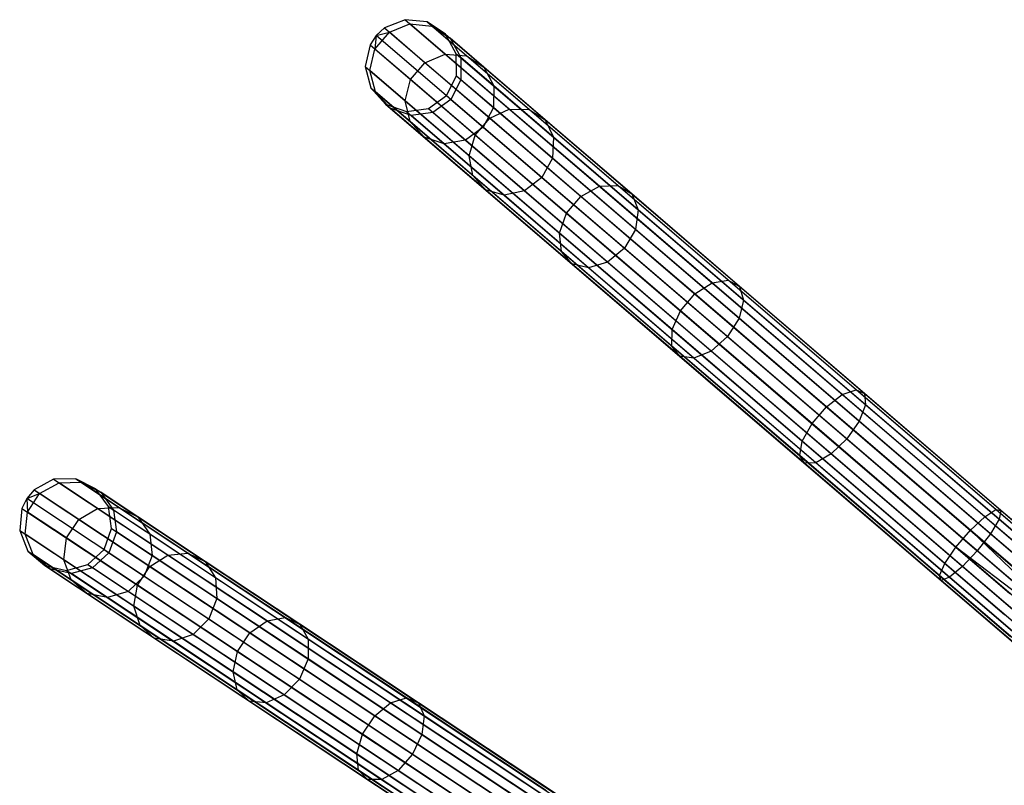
# Model space of a CAD drawing. Extents: x -102 to 101, y -101 to 102.
# Tile 89 of 256: x -86 to -64, y 50 to 66. Entities that reach past the tile are written whole.
import ezdxf

# ---------------------------------------------------------------- set-up
doc = ezdxf.new("R2010")
doc.units = 0
doc.header["$LTSCALE"] = 25.4
doc.layers.get('0').update_dxf_attribs({"linetype": 'CONTINUOUS'})

# ---------------------------------------------------------------- blocks, each defined once
blk = doc.blocks.new('NL2500012268_STL')
at = {"color": 0}
for p, q in [((26.105, 66.423, 306.053), (25.661, 66.246, 306.037)), ((26.105, 66.423, 306.053), (25.661, 66.246, 306.037)), ((25.767, 66.154, 310.328), (26.211, 66.333, 310.298)), ((25.767, 66.154, 310.328), (26.211, 66.333, 310.298)), ((26.105, 66.423, 306.053), (26.211, 66.333, 310.298)), ((26.58, 66.374, 306.08), (26.105, 66.423, 306.053)), ((26.105, 66.423, 306.053), (26.211, 66.333, 310.298)), ((26.105, 66.423, 306.053), (39.912, 54.594, 46.053)), ((26.58, 66.374, 306.08), (26.105, 66.423, 306.053)), ((26.105, 66.423, 306.053), (39.912, 54.594, 46.053)), ((26.211, 66.333, 310.298), (26.684, 66.285, 310.245)), ((26.97, 65.682, 314.426), (26.211, 66.333, 310.298)), ((26.97, 65.682, 314.426), (26.211, 66.333, 310.298)), ((26.211, 66.333, 310.298), (26.684, 66.285, 310.245)), ((26.978, 66.109, 306.113), (26.58, 66.374, 306.08)), ((26.58, 66.374, 306.08), (26.684, 66.285, 310.245)), ((26.58, 66.374, 306.08), (26.684, 66.285, 310.245)), ((26.58, 66.374, 306.08), (40.387, 54.545, 46.08)), ((26.978, 66.109, 306.113), (26.58, 66.374, 306.08)), ((26.58, 66.374, 306.08), (40.387, 54.545, 46.08)), ((25.483, 66.083, 306.035), (25.349, 65.882, 306.037)), ((25.483, 66.083, 306.035), (25.349, 65.882, 306.037)), ((25.456, 65.791, 310.328), (25.767, 66.154, 310.328)), ((25.456, 65.791, 310.328), (25.767, 66.154, 310.328)), ((25.483, 66.083, 306.035), (25.456, 65.791, 310.328)), ((25.483, 66.083, 306.035), (25.456, 65.791, 310.328)), ((25.661, 66.246, 306.037), (25.483, 66.083, 306.035)), ((25.661, 66.246, 306.037), (25.483, 66.083, 306.035)), ((25.483, 66.083, 306.035), (25.767, 66.154, 310.328)), ((25.483, 66.083, 306.035), (25.767, 66.154, 310.328)), ((39.29, 54.254, 46.035), (25.483, 66.083, 306.035)), ((39.29, 54.254, 46.035), (25.483, 66.083, 306.035)), ((25.661, 66.246, 306.037), (25.767, 66.154, 310.328)), ((25.661, 66.246, 306.037), (25.767, 66.154, 310.328)), ((25.661, 66.246, 306.037), (39.467, 54.417, 46.037)), ((25.661, 66.246, 306.037), (39.467, 54.417, 46.037)), ((26.535, 65.496, 314.5), (25.767, 66.154, 310.328)), ((26.535, 65.496, 314.5), (25.767, 66.154, 310.328)), ((26.684, 66.285, 310.245), (27.079, 66.023, 310.181)), ((27.429, 65.647, 314.295), (26.684, 66.285, 310.245)), ((27.429, 65.647, 314.295), (26.684, 66.285, 310.245)), ((26.684, 66.285, 310.245), (27.079, 66.023, 310.181)), ((27.206, 65.69, 306.145), (26.978, 66.109, 306.113)), ((26.978, 66.109, 306.113), (27.079, 66.023, 310.181)), ((26.978, 66.109, 306.113), (27.079, 66.023, 310.181)), ((26.978, 66.109, 306.113), (40.785, 54.281, 46.113)), ((27.206, 65.69, 306.145), (26.978, 66.109, 306.113)), ((26.978, 66.109, 306.113), (40.785, 54.281, 46.113)), ((25.349, 65.882, 306.037), (25.242, 65.416, 306.053)), ((25.349, 65.882, 306.037), (25.242, 65.416, 306.053)), ((25.349, 65.882, 306.037), (25.456, 65.791, 310.328)), ((25.349, 65.882, 306.037), (25.456, 65.791, 310.328)), ((25.349, 65.882, 306.037), (39.156, 54.053, 46.037)), ((25.349, 65.882, 306.037), (39.156, 54.053, 46.037)), ((27.079, 66.023, 310.181), (27.305, 65.605, 310.12)), ((27.807, 65.399, 314.136), (27.079, 66.023, 310.181)), ((27.807, 65.399, 314.136), (27.079, 66.023, 310.181)), ((27.079, 66.023, 310.181), (27.305, 65.605, 310.12)), ((25.348, 65.326, 310.298), (25.456, 65.791, 310.328)), ((25.348, 65.326, 310.298), (25.456, 65.791, 310.328)), ((26.224, 65.133, 314.5), (25.456, 65.791, 310.328)), ((26.224, 65.133, 314.5), (25.456, 65.791, 310.328)), ((26.535, 65.496, 314.5), (26.97, 65.682, 314.426)), ((26.535, 65.496, 314.5), (26.97, 65.682, 314.426)), ((26.97, 65.682, 314.426), (27.429, 65.647, 314.295)), ((28.353, 64.497, 318.264), (26.97, 65.682, 314.426)), ((28.353, 64.497, 318.264), (26.97, 65.682, 314.426)), ((26.97, 65.682, 314.426), (27.429, 65.647, 314.295)), ((27.214, 65.212, 306.167), (27.206, 65.69, 306.145)), ((27.206, 65.69, 306.145), (27.305, 65.605, 310.12)), ((27.206, 65.69, 306.145), (27.305, 65.605, 310.12)), ((27.206, 65.69, 306.145), (41.013, 53.861, 46.145)), ((27.214, 65.212, 306.167), (27.206, 65.69, 306.145)), ((27.206, 65.69, 306.145), (41.013, 53.861, 46.145)), ((26.224, 65.133, 314.5), (26.535, 65.496, 314.5)), ((26.224, 65.133, 314.5), (26.535, 65.496, 314.5)), ((27.933, 64.299, 318.379), (26.535, 65.496, 314.5)), ((27.933, 64.299, 318.379), (26.535, 65.496, 314.5)), ((27.305, 65.605, 310.12), (27.311, 65.129, 310.078)), ((28.017, 64.996, 313.987), (27.305, 65.605, 310.12)), ((28.017, 64.996, 313.987), (27.305, 65.605, 310.12)), ((27.305, 65.605, 310.12), (27.311, 65.129, 310.078)), ((27.429, 65.647, 314.295), (27.807, 65.399, 314.136)), ((28.785, 64.485, 318.059), (27.429, 65.647, 314.295)), ((28.785, 64.485, 318.059), (27.429, 65.647, 314.295)), ((27.429, 65.647, 314.295), (27.807, 65.399, 314.136)), ((25.242, 65.416, 306.053), (25.348, 65.326, 310.298)), ((25.242, 65.416, 306.053), (25.348, 65.326, 310.298)), ((25.242, 65.416, 306.053), (25.364, 64.954, 306.08)), ((25.242, 65.416, 306.053), (25.364, 64.954, 306.08)), ((25.242, 65.416, 306.053), (39.049, 53.587, 46.053)), ((25.242, 65.416, 306.053), (39.049, 53.587, 46.053)), ((25.467, 64.865, 310.245), (25.348, 65.326, 310.298)), ((26.108, 64.675, 314.426), (25.348, 65.326, 310.298)), ((25.467, 64.865, 310.245), (25.348, 65.326, 310.298)), ((26.108, 64.675, 314.426), (25.348, 65.326, 310.298)), ((27.807, 65.399, 314.136), (28.017, 64.996, 313.987)), ((29.131, 64.264, 317.813), (27.807, 65.399, 314.136)), ((29.131, 64.264, 317.813), (27.807, 65.399, 314.136)), ((27.807, 65.399, 314.136), (28.017, 64.996, 313.987)), ((26.108, 64.675, 314.426), (26.224, 65.133, 314.5)), ((26.108, 64.675, 314.426), (26.224, 65.133, 314.5)), ((27.621, 63.936, 318.379), (26.224, 65.133, 314.5)), ((27.621, 63.936, 318.379), (26.224, 65.133, 314.5)), ((26.998, 64.785, 306.175), (27.214, 65.212, 306.167)), ((26.998, 64.785, 306.175), (27.214, 65.212, 306.167)), ((27.311, 65.129, 310.078), (27.095, 64.702, 310.062)), ((27.311, 65.129, 310.078), (27.095, 64.702, 310.062)), ((27.214, 65.212, 306.167), (27.311, 65.129, 310.078)), ((27.214, 65.212, 306.167), (27.311, 65.129, 310.078)), ((27.214, 65.212, 306.167), (41.02, 53.383, 46.167)), ((27.214, 65.212, 306.167), (41.02, 53.383, 46.167)), ((28.011, 64.529, 313.881), (27.311, 65.129, 310.078)), ((28.011, 64.529, 313.881), (27.311, 65.129, 310.078)), ((25.364, 64.954, 306.08), (25.467, 64.865, 310.245)), ((25.364, 64.954, 306.08), (25.467, 64.865, 310.245)), ((25.364, 64.954, 306.08), (25.686, 64.602, 306.113)), ((25.364, 64.954, 306.08), (25.686, 64.602, 306.113)), ((25.364, 64.954, 306.08), (39.17, 53.125, 46.08)), ((25.364, 64.954, 306.08), (39.17, 53.125, 46.08)), ((25.787, 64.515, 310.181), (25.467, 64.865, 310.245)), ((26.213, 64.227, 314.295), (25.467, 64.865, 310.245)), ((25.787, 64.515, 310.181), (25.467, 64.865, 310.245)), ((26.213, 64.227, 314.295), (25.467, 64.865, 310.245)), ((28.017, 64.996, 313.987), (28.011, 64.529, 313.881)), ((28.017, 64.996, 313.987), (28.011, 64.529, 313.881)), ((29.311, 63.887, 317.581), (28.017, 64.996, 313.987)), ((29.311, 63.887, 317.581), (28.017, 64.996, 313.987)), ((25.686, 64.602, 306.113), (25.787, 64.515, 310.181)), ((25.686, 64.602, 306.113), (25.787, 64.515, 310.181)), ((25.686, 64.602, 306.113), (26.135, 64.44, 306.145)), ((25.686, 64.602, 306.113), (26.135, 64.44, 306.145)), ((25.686, 64.602, 306.113), (39.493, 52.773, 46.113)), ((25.686, 64.602, 306.113), (39.493, 52.773, 46.113)), ((26.213, 64.227, 314.295), (26.108, 64.675, 314.426)), ((27.49, 63.49, 318.264), (26.108, 64.675, 314.426)), ((26.213, 64.227, 314.295), (26.108, 64.675, 314.426)), ((27.49, 63.49, 318.264), (26.108, 64.675, 314.426)), ((26.609, 64.506, 306.167), (26.998, 64.785, 306.175)), ((26.609, 64.506, 306.167), (26.998, 64.785, 306.175)), ((27.095, 64.702, 310.062), (26.706, 64.423, 310.078)), ((27.095, 64.702, 310.062), (26.706, 64.423, 310.078)), ((26.998, 64.785, 306.175), (27.095, 64.702, 310.062)), ((26.998, 64.785, 306.175), (27.095, 64.702, 310.062)), ((26.998, 64.785, 306.175), (40.805, 52.956, 46.175)), ((26.998, 64.785, 306.175), (40.805, 52.956, 46.175)), ((27.095, 64.702, 310.062), (27.791, 64.106, 313.842)), ((27.095, 64.702, 310.062), (27.791, 64.106, 313.842)), ((26.234, 64.355, 310.12), (25.787, 64.515, 310.181)), ((26.515, 63.891, 314.136), (25.787, 64.515, 310.181)), ((26.234, 64.355, 310.12), (25.787, 64.515, 310.181)), ((26.515, 63.891, 314.136), (25.787, 64.515, 310.181)), ((26.135, 64.44, 306.145), (26.609, 64.506, 306.167)), ((26.135, 64.44, 306.145), (26.609, 64.506, 306.167)), ((26.135, 64.44, 306.145), (26.234, 64.355, 310.12)), ((26.135, 64.44, 306.145), (26.234, 64.355, 310.12)), ((26.135, 64.44, 306.145), (39.942, 52.611, 46.145)), ((26.135, 64.44, 306.145), (39.942, 52.611, 46.145)), ((26.706, 64.423, 310.078), (26.234, 64.355, 310.12)), ((26.706, 64.423, 310.078), (26.234, 64.355, 310.12)), ((26.609, 64.506, 306.167), (26.706, 64.423, 310.078)), ((26.609, 64.506, 306.167), (26.706, 64.423, 310.078)), ((26.609, 64.506, 306.167), (40.416, 52.677, 46.167)), ((26.609, 64.506, 306.167), (40.416, 52.677, 46.167)), ((27.406, 63.823, 313.881), (26.706, 64.423, 310.078)), ((27.406, 63.823, 313.881), (26.706, 64.423, 310.078)), ((28.011, 64.529, 313.881), (27.791, 64.106, 313.842)), ((28.011, 64.529, 313.881), (27.791, 64.106, 313.842)), ((27.933, 64.299, 318.379), (28.353, 64.497, 318.264)), ((27.933, 64.299, 318.379), (28.353, 64.497, 318.264)), ((29.284, 63.438, 317.416), (28.011, 64.529, 313.881)), ((29.284, 63.438, 317.416), (28.011, 64.529, 313.881)), ((28.353, 64.497, 318.264), (28.785, 64.485, 318.059)), ((30.3, 62.83, 321.65), (28.353, 64.497, 318.264)), ((30.3, 62.83, 321.65), (28.353, 64.497, 318.264)), ((28.353, 64.497, 318.264), (28.785, 64.485, 318.059)), ((28.785, 64.485, 318.059), (29.131, 64.264, 317.813)), ((30.695, 62.849, 321.382), (28.785, 64.485, 318.059)), ((30.695, 62.849, 321.382), (28.785, 64.485, 318.059)), ((28.785, 64.485, 318.059), (29.131, 64.264, 317.813)), ((26.515, 63.891, 314.136), (26.213, 64.227, 314.295)), ((27.569, 63.065, 318.059), (26.213, 64.227, 314.295)), ((26.515, 63.891, 314.136), (26.213, 64.227, 314.295)), ((27.569, 63.065, 318.059), (26.213, 64.227, 314.295)), ((26.946, 63.746, 313.987), (26.234, 64.355, 310.12)), ((26.946, 63.746, 313.987), (26.234, 64.355, 310.12)), ((27.621, 63.936, 318.379), (27.933, 64.299, 318.379)), ((27.621, 63.936, 318.379), (27.933, 64.299, 318.379)), ((29.9, 62.614, 321.802), (27.933, 64.299, 318.379)), ((29.9, 62.614, 321.802), (27.933, 64.299, 318.379)), ((29.131, 64.264, 317.813), (29.311, 63.887, 317.581)), ((30.997, 62.666, 321.058), (29.131, 64.264, 317.813)), ((30.997, 62.666, 321.058), (29.131, 64.264, 317.813)), ((29.131, 64.264, 317.813), (29.311, 63.887, 317.581)), ((27.791, 64.106, 313.842), (27.406, 63.823, 313.881)), ((27.791, 64.106, 313.842), (27.406, 63.823, 313.881)), ((27.791, 64.106, 313.842), (29.056, 63.021, 317.357)), ((27.791, 64.106, 313.842), (29.056, 63.021, 317.357)), ((26.946, 63.746, 313.987), (26.515, 63.891, 314.136)), ((27.84, 62.757, 317.813), (26.515, 63.891, 314.136)), ((26.946, 63.746, 313.987), (26.515, 63.891, 314.136)), ((27.84, 62.757, 317.813), (26.515, 63.891, 314.136)), ((27.406, 63.823, 313.881), (26.946, 63.746, 313.987)), ((27.406, 63.823, 313.881), (26.946, 63.746, 313.987)), ((28.241, 62.637, 317.581), (26.946, 63.746, 313.987)), ((28.241, 62.637, 317.581), (26.946, 63.746, 313.987)), ((28.68, 62.732, 317.416), (27.406, 63.823, 313.881)), ((28.68, 62.732, 317.416), (27.406, 63.823, 313.881)), ((27.49, 63.49, 318.264), (27.621, 63.936, 318.379)), ((27.49, 63.49, 318.264), (27.621, 63.936, 318.379)), ((29.589, 62.25, 321.802), (27.621, 63.936, 318.379)), ((29.589, 62.25, 321.802), (27.621, 63.936, 318.379)), ((29.311, 63.887, 317.581), (29.284, 63.438, 317.416)), ((29.311, 63.887, 317.581), (29.284, 63.438, 317.416)), ((31.135, 62.324, 320.753), (29.311, 63.887, 317.581)), ((31.135, 62.324, 320.753), (29.311, 63.887, 317.581)), ((27.569, 63.065, 318.059), (27.49, 63.49, 318.264)), ((29.437, 61.822, 321.65), (27.49, 63.49, 318.264)), ((27.569, 63.065, 318.059), (27.49, 63.49, 318.264)), ((29.437, 61.822, 321.65), (27.49, 63.49, 318.264)), ((29.284, 63.438, 317.416), (29.056, 63.021, 317.357)), ((29.284, 63.438, 317.416), (29.056, 63.021, 317.357)), ((31.078, 61.901, 320.536), (29.284, 63.438, 317.416)), ((31.078, 61.901, 320.536), (29.284, 63.438, 317.416)), ((27.84, 62.757, 317.813), (27.569, 63.065, 318.059)), ((29.479, 61.428, 321.382), (27.569, 63.065, 318.059)), ((27.84, 62.757, 317.813), (27.569, 63.065, 318.059)), ((29.479, 61.428, 321.382), (27.569, 63.065, 318.059)), ((29.056, 63.021, 317.357), (28.68, 62.732, 317.416)), ((29.056, 63.021, 317.357), (28.68, 62.732, 317.416)), ((29.056, 63.021, 317.357), (30.839, 61.494, 320.458)), ((29.056, 63.021, 317.357), (30.839, 61.494, 320.458)), ((28.241, 62.637, 317.581), (27.84, 62.757, 317.813)), ((29.705, 61.159, 321.058), (27.84, 62.757, 317.813)), ((28.241, 62.637, 317.581), (27.84, 62.757, 317.813)), ((29.705, 61.159, 321.058), (27.84, 62.757, 317.813)), ((28.68, 62.732, 317.416), (28.241, 62.637, 317.581)), ((28.68, 62.732, 317.416), (28.241, 62.637, 317.581)), ((30.473, 61.196, 320.536), (28.68, 62.732, 317.416)), ((30.473, 61.196, 320.536), (28.68, 62.732, 317.416)), ((29.9, 62.614, 321.802), (30.3, 62.83, 321.65)), ((29.9, 62.614, 321.802), (30.3, 62.83, 321.65)), ((30.3, 62.83, 321.65), (30.695, 62.849, 321.382)), ((30.3, 62.83, 321.65), (30.695, 62.849, 321.382)), ((32.729, 60.748, 324.444), (30.3, 62.83, 321.65)), ((32.729, 60.748, 324.444), (30.3, 62.83, 321.65)), ((30.695, 62.849, 321.382), (30.997, 62.666, 321.058)), ((33.079, 60.806, 324.122), (30.695, 62.849, 321.382)), ((33.079, 60.806, 324.122), (30.695, 62.849, 321.382)), ((30.695, 62.849, 321.382), (30.997, 62.666, 321.058)), ((30.064, 61.075, 320.753), (28.241, 62.637, 317.581)), ((30.064, 61.075, 320.753), (28.241, 62.637, 317.581)), ((29.589, 62.25, 321.802), (29.9, 62.614, 321.802)), ((29.589, 62.25, 321.802), (29.9, 62.614, 321.802)), ((32.356, 60.51, 324.626), (29.9, 62.614, 321.802)), ((32.356, 60.51, 324.626), (29.9, 62.614, 321.802)), ((30.997, 62.666, 321.058), (31.135, 62.324, 320.753)), ((33.325, 60.672, 323.734), (30.997, 62.666, 321.058)), ((33.325, 60.672, 323.734), (30.997, 62.666, 321.058)), ((30.997, 62.666, 321.058), (31.135, 62.324, 320.753)), ((31.135, 62.324, 320.753), (31.078, 61.901, 320.536)), ((31.135, 62.324, 320.753), (31.078, 61.901, 320.536)), ((33.41, 60.375, 323.369), (31.135, 62.324, 320.753)), ((33.41, 60.375, 323.369), (31.135, 62.324, 320.753)), ((29.437, 61.822, 321.65), (29.589, 62.25, 321.802)), ((29.437, 61.822, 321.65), (29.589, 62.25, 321.802)), ((32.045, 60.146, 324.626), (29.589, 62.25, 321.802)), ((32.045, 60.146, 324.626), (29.589, 62.25, 321.802)), ((31.078, 61.901, 320.536), (30.839, 61.494, 320.458)), ((31.078, 61.901, 320.536), (30.839, 61.494, 320.458)), ((33.316, 59.984, 323.11), (31.078, 61.901, 320.536)), ((33.316, 59.984, 323.11), (31.078, 61.901, 320.536)), ((29.479, 61.428, 321.382), (29.437, 61.822, 321.65)), ((31.866, 59.741, 324.444), (29.437, 61.822, 321.65)), ((29.479, 61.428, 321.382), (29.437, 61.822, 321.65)), ((31.866, 59.741, 324.444), (29.437, 61.822, 321.65)), ((29.705, 61.159, 321.058), (29.479, 61.428, 321.382)), ((31.862, 59.386, 324.122), (29.479, 61.428, 321.382)), ((29.705, 61.159, 321.058), (29.479, 61.428, 321.382)), ((31.862, 59.386, 324.122), (29.479, 61.428, 321.382)), ((30.839, 61.494, 320.458), (30.473, 61.196, 320.536)), ((30.839, 61.494, 320.458), (30.473, 61.196, 320.536)), ((30.839, 61.494, 320.458), (33.064, 59.588, 323.016)), ((30.839, 61.494, 320.458), (33.064, 59.588, 323.016)), ((30.473, 61.196, 320.536), (30.064, 61.075, 320.753)), ((30.473, 61.196, 320.536), (30.064, 61.075, 320.753)), ((32.712, 59.278, 323.11), (30.473, 61.196, 320.536)), ((32.712, 59.278, 323.11), (30.473, 61.196, 320.536)), ((30.064, 61.075, 320.753), (29.705, 61.159, 321.058)), ((32.033, 59.164, 323.734), (29.705, 61.159, 321.058)), ((30.064, 61.075, 320.753), (29.705, 61.159, 321.058)), ((32.033, 59.164, 323.734), (29.705, 61.159, 321.058)), ((32.339, 59.125, 323.369), (30.064, 61.075, 320.753)), ((32.339, 59.125, 323.369), (30.064, 61.075, 320.753)), ((32.729, 60.748, 324.444), (33.079, 60.806, 324.122)), ((32.729, 60.748, 324.444), (33.079, 60.806, 324.122)), ((33.079, 60.806, 324.122), (33.325, 60.672, 323.734)), ((35.836, 58.444, 326.166), (33.079, 60.806, 324.122)), ((35.836, 58.444, 326.166), (33.079, 60.806, 324.122)), ((33.079, 60.806, 324.122), (33.325, 60.672, 323.734)), ((32.356, 60.51, 324.626), (32.729, 60.748, 324.444)), ((32.356, 60.51, 324.626), (32.729, 60.748, 324.444)), ((35.54, 58.34, 326.528), (32.729, 60.748, 324.444)), ((35.54, 58.34, 326.528), (32.729, 60.748, 324.444)), ((33.325, 60.672, 323.734), (33.41, 60.375, 323.369)), ((36.018, 58.364, 325.731), (33.325, 60.672, 323.734)), ((36.018, 58.364, 325.731), (33.325, 60.672, 323.734)), ((33.325, 60.672, 323.734), (33.41, 60.375, 323.369)), ((32.045, 60.146, 324.626), (32.356, 60.51, 324.626)), ((32.045, 60.146, 324.626), (32.356, 60.51, 324.626)), ((35.197, 58.075, 326.732), (32.356, 60.51, 324.626)), ((35.197, 58.075, 326.732), (32.356, 60.51, 324.626)), ((33.41, 60.375, 323.369), (33.316, 59.984, 323.11)), ((33.41, 60.375, 323.369), (33.316, 59.984, 323.11)), ((36.043, 58.119, 325.32), (33.41, 60.375, 323.369)), ((36.043, 58.119, 325.32), (33.41, 60.375, 323.369)), ((31.866, 59.741, 324.444), (32.045, 60.146, 324.626)), ((31.866, 59.741, 324.444), (32.045, 60.146, 324.626)), ((34.886, 57.712, 326.732), (32.045, 60.146, 324.626)), ((34.886, 57.712, 326.732), (32.045, 60.146, 324.626)), ((33.316, 59.984, 323.11), (33.064, 59.588, 323.016)), ((33.316, 59.984, 323.11), (33.064, 59.588, 323.016)), ((35.906, 57.765, 325.029), (33.316, 59.984, 323.11)), ((35.906, 57.765, 325.029), (33.316, 59.984, 323.11)), ((31.862, 59.386, 324.122), (31.866, 59.741, 324.444)), ((31.862, 59.386, 324.122), (31.866, 59.741, 324.444)), ((34.677, 57.332, 326.528), (31.866, 59.741, 324.444)), ((34.677, 57.332, 326.528), (31.866, 59.741, 324.444)), ((33.064, 59.588, 323.016), (32.712, 59.278, 323.11)), ((33.064, 59.588, 323.016), (32.712, 59.278, 323.11)), ((33.064, 59.588, 323.016), (35.638, 57.382, 324.924)), ((33.064, 59.588, 323.016), (35.638, 57.382, 324.924)), ((32.033, 59.164, 323.734), (31.862, 59.386, 324.122)), ((34.62, 57.024, 326.166), (31.862, 59.386, 324.122)), ((32.033, 59.164, 323.734), (31.862, 59.386, 324.122)), ((34.62, 57.024, 326.166), (31.862, 59.386, 324.122)), ((32.712, 59.278, 323.11), (32.339, 59.125, 323.369)), ((32.712, 59.278, 323.11), (32.339, 59.125, 323.369)), ((35.301, 57.059, 325.029), (32.712, 59.278, 323.11)), ((35.301, 57.059, 325.029), (32.712, 59.278, 323.11)), ((32.339, 59.125, 323.369), (32.033, 59.164, 323.734)), ((34.726, 56.857, 325.731), (32.033, 59.164, 323.734)), ((32.339, 59.125, 323.369), (32.033, 59.164, 323.734)), ((34.726, 56.857, 325.731), (32.033, 59.164, 323.734)), ((34.972, 56.869, 325.32), (32.339, 59.125, 323.369)), ((34.972, 56.869, 325.32), (32.339, 59.125, 323.369)), ((35.54, 58.34, 326.528), (35.836, 58.444, 326.166)), ((35.54, 58.34, 326.528), (35.836, 58.444, 326.166)), ((35.836, 58.444, 326.166), (36.018, 58.364, 325.731)), ((38.852, 55.86, 327.428), (35.836, 58.444, 326.166)), ((38.852, 55.86, 327.428), (35.836, 58.444, 326.166)), ((35.836, 58.444, 326.166), (36.018, 58.364, 325.731)), ((35.197, 58.075, 326.732), (35.54, 58.34, 326.528)), ((35.197, 58.075, 326.732), (35.54, 58.34, 326.528)), ((38.614, 55.706, 327.814), (35.54, 58.34, 326.528)), ((38.614, 55.706, 327.814), (35.54, 58.34, 326.528)), ((36.018, 58.364, 325.731), (36.043, 58.119, 325.32)), ((38.963, 55.841, 326.963), (36.018, 58.364, 325.731)), ((38.963, 55.841, 326.963), (36.018, 58.364, 325.731)), ((36.018, 58.364, 325.731), (36.043, 58.119, 325.32)), ((34.886, 57.712, 326.732), (35.197, 58.075, 326.732)), ((34.886, 57.712, 326.732), (35.197, 58.075, 326.732)), ((38.304, 55.413, 328.032), (35.197, 58.075, 326.732)), ((38.304, 55.413, 328.032), (35.197, 58.075, 326.732)), ((36.043, 58.119, 325.32), (35.906, 57.765, 325.029)), ((36.043, 58.119, 325.32), (35.906, 57.765, 325.029)), ((38.922, 55.653, 326.525), (36.043, 58.119, 325.32)), ((38.922, 55.653, 326.525), (36.043, 58.119, 325.32)), ((34.677, 57.332, 326.528), (34.886, 57.712, 326.732)), ((34.677, 57.332, 326.528), (34.886, 57.712, 326.732)), ((37.993, 55.05, 328.032), (34.886, 57.712, 326.732)), ((37.993, 55.05, 328.032), (34.886, 57.712, 326.732)), ((35.906, 57.765, 325.029), (35.638, 57.382, 324.924)), ((35.906, 57.765, 325.029), (35.638, 57.382, 324.924)), ((38.738, 55.339, 326.214), (35.906, 57.765, 325.029)), ((38.738, 55.339, 326.214), (35.906, 57.765, 325.029)), ((35.638, 57.382, 324.924), (35.301, 57.059, 325.029)), ((35.638, 57.382, 324.924), (35.301, 57.059, 325.029)), ((35.638, 57.382, 324.924), (38.453, 54.971, 326.102)), ((35.638, 57.382, 324.924), (38.453, 54.971, 326.102)), ((34.62, 57.024, 326.166), (34.677, 57.332, 326.528)), ((34.62, 57.024, 326.166), (34.677, 57.332, 326.528)), ((37.752, 54.699, 327.814), (34.677, 57.332, 326.528)), ((37.752, 54.699, 327.814), (34.677, 57.332, 326.528)), ((34.726, 56.857, 325.731), (34.62, 57.024, 326.166)), ((37.636, 54.44, 327.428), (34.62, 57.024, 326.166)), ((34.726, 56.857, 325.731), (34.62, 57.024, 326.166)), ((37.636, 54.44, 327.428), (34.62, 57.024, 326.166)), ((35.301, 57.059, 325.029), (34.972, 56.869, 325.32)), ((35.301, 57.059, 325.029), (34.972, 56.869, 325.32)), ((38.133, 54.633, 326.214), (35.301, 57.059, 325.029)), ((38.133, 54.633, 326.214), (35.301, 57.059, 325.029)), ((34.972, 56.869, 325.32), (34.726, 56.857, 325.731)), ((34.972, 56.869, 325.32), (34.726, 56.857, 325.731)), ((37.672, 54.333, 326.963), (34.726, 56.857, 325.731)), ((37.672, 54.333, 326.963), (34.726, 56.857, 325.731)), ((37.851, 54.403, 326.525), (34.972, 56.869, 325.32)), ((37.851, 54.403, 326.525), (34.972, 56.869, 325.32)), ((18.999, 56.523, 306.08), (18.522, 56.514, 306.053)), ((18.999, 56.523, 306.08), (18.522, 56.514, 306.053)), ((19.426, 56.31, 306.113), (18.999, 56.523, 306.08)), ((18.999, 56.523, 306.08), (19.113, 56.448, 310.245)), ((18.999, 56.523, 306.08), (19.113, 56.448, 310.245)), ((18.999, 56.523, 306.08), (34.155, 46.481, 46.08)), ((19.426, 56.31, 306.113), (18.999, 56.523, 306.08)), ((18.999, 56.523, 306.08), (34.155, 46.481, 46.08)), ((18.522, 56.514, 306.053), (18.103, 56.283, 306.037)), ((18.522, 56.514, 306.053), (18.103, 56.283, 306.037)), ((18.22, 56.205, 310.328), (18.638, 56.437, 310.298)), ((18.22, 56.205, 310.328), (18.638, 56.437, 310.298)), ((18.522, 56.514, 306.053), (18.638, 56.437, 310.298)), ((18.522, 56.514, 306.053), (18.638, 56.437, 310.298)), ((18.522, 56.514, 306.053), (33.677, 46.471, 46.053)), ((18.522, 56.514, 306.053), (33.677, 46.471, 46.053)), ((18.638, 56.437, 310.298), (19.113, 56.448, 310.245)), ((18.638, 56.437, 310.298), (19.113, 56.448, 310.245)), ((19.472, 55.884, 314.426), (18.638, 56.437, 310.298)), ((19.472, 55.884, 314.426), (18.638, 56.437, 310.298)), ((19.113, 56.448, 310.245), (19.537, 56.236, 310.181)), ((19.931, 55.906, 314.295), (19.113, 56.448, 310.245)), ((19.931, 55.906, 314.295), (19.113, 56.448, 310.245)), ((19.113, 56.448, 310.245), (19.537, 56.236, 310.181)), ((19.705, 55.922, 306.145), (19.426, 56.31, 306.113)), ((19.426, 56.31, 306.113), (19.537, 56.236, 310.181)), ((19.426, 56.31, 306.113), (19.537, 56.236, 310.181)), ((19.426, 56.31, 306.113), (34.582, 46.267, 46.113)), ((19.705, 55.922, 306.145), (19.426, 56.31, 306.113)), ((19.426, 56.31, 306.113), (34.582, 46.267, 46.113)), ((17.946, 56.099, 306.035), (17.838, 55.884, 306.037)), ((17.946, 56.099, 306.035), (17.838, 55.884, 306.037)), ((18.103, 56.283, 306.037), (17.946, 56.099, 306.035)), ((18.103, 56.283, 306.037), (17.946, 56.099, 306.035)), ((17.946, 56.099, 306.035), (18.22, 56.205, 310.328)), ((17.946, 56.099, 306.035), (18.22, 56.205, 310.328)), ((17.946, 56.099, 306.035), (17.955, 55.806, 310.328)), ((17.946, 56.099, 306.035), (17.955, 55.806, 310.328)), ((33.102, 46.057, 46.035), (17.946, 56.099, 306.035)), ((33.102, 46.057, 46.035), (17.946, 56.099, 306.035)), ((17.955, 55.806, 310.328), (18.22, 56.205, 310.328)), ((17.955, 55.806, 310.328), (18.22, 56.205, 310.328)), ((18.103, 56.283, 306.037), (18.22, 56.205, 310.328)), ((18.103, 56.283, 306.037), (18.22, 56.205, 310.328)), ((18.103, 56.283, 306.037), (33.258, 46.24, 46.037)), ((18.103, 56.283, 306.037), (33.258, 46.24, 46.037)), ((19.063, 55.647, 314.5), (18.22, 56.205, 310.328)), ((19.063, 55.647, 314.5), (18.22, 56.205, 310.328)), ((19.537, 56.236, 310.181), (19.813, 55.85, 310.12)), ((20.337, 55.706, 314.136), (19.537, 56.236, 310.181)), ((20.337, 55.706, 314.136), (19.537, 56.236, 310.181)), ((19.537, 56.236, 310.181), (19.813, 55.85, 310.12)), ((17.838, 55.884, 306.037), (17.789, 55.408, 306.053)), ((17.838, 55.884, 306.037), (17.789, 55.408, 306.053)), ((17.838, 55.884, 306.037), (17.955, 55.806, 310.328)), ((17.838, 55.884, 306.037), (17.955, 55.806, 310.328)), ((17.838, 55.884, 306.037), (32.994, 45.841, 46.037)), ((17.838, 55.884, 306.037), (32.994, 45.841, 46.037)), ((19.063, 55.647, 314.5), (19.472, 55.884, 314.426)), ((19.063, 55.647, 314.5), (19.472, 55.884, 314.426)), ((19.472, 55.884, 314.426), (19.931, 55.906, 314.295)), ((19.472, 55.884, 314.426), (19.931, 55.906, 314.295)), ((20.989, 54.879, 318.264), (19.472, 55.884, 314.426)), ((20.989, 54.879, 318.264), (19.472, 55.884, 314.426)), ((19.771, 55.448, 306.167), (19.705, 55.922, 306.145)), ((19.705, 55.922, 306.145), (19.813, 55.85, 310.12)), ((19.705, 55.922, 306.145), (19.813, 55.85, 310.12)), ((19.705, 55.922, 306.145), (34.861, 45.879, 46.145)), ((19.771, 55.448, 306.167), (19.705, 55.922, 306.145)), ((19.705, 55.922, 306.145), (34.861, 45.879, 46.145)), ((19.931, 55.906, 314.295), (20.337, 55.706, 314.136)), ((21.42, 54.919, 318.059), (19.931, 55.906, 314.295)), ((21.42, 54.919, 318.059), (19.931, 55.906, 314.295)), ((19.931, 55.906, 314.295), (20.337, 55.706, 314.136)), ((17.905, 55.331, 310.298), (17.955, 55.806, 310.328)), ((17.905, 55.331, 310.298), (17.955, 55.806, 310.328)), ((18.798, 55.248, 314.5), (17.955, 55.806, 310.328)), ((18.798, 55.248, 314.5), (17.955, 55.806, 310.328)), ((19.813, 55.85, 310.12), (19.878, 55.377, 310.078)), ((20.595, 55.332, 313.987), (19.813, 55.85, 310.12)), ((20.595, 55.332, 313.987), (19.813, 55.85, 310.12)), ((19.813, 55.85, 310.12), (19.878, 55.377, 310.078)), ((20.337, 55.706, 314.136), (20.595, 55.332, 313.987)), ((21.79, 54.743, 317.813), (20.337, 55.706, 314.136)), ((21.79, 54.743, 317.813), (20.337, 55.706, 314.136)), ((20.337, 55.706, 314.136), (20.595, 55.332, 313.987)), ((38.304, 55.413, 328.032), (38.614, 55.706, 327.814)), ((38.304, 55.413, 328.032), (38.614, 55.706, 327.814)), ((38.614, 55.706, 327.814), (38.852, 55.86, 327.428)), ((38.614, 55.706, 327.814), (38.852, 55.86, 327.428)), ((41.823, 52.957, 328.249), (38.614, 55.706, 327.814)), ((41.823, 52.957, 328.249), (38.614, 55.706, 327.814)), ((38.852, 55.86, 327.428), (38.963, 55.841, 326.963)), ((42, 53.163, 327.855), (38.852, 55.86, 327.428)), ((42, 53.163, 327.855), (38.852, 55.86, 327.428)), ((38.852, 55.86, 327.428), (38.963, 55.841, 326.963)), ((38.963, 55.841, 326.963), (38.922, 55.653, 326.525)), ((38.963, 55.841, 326.963), (38.922, 55.653, 326.525)), ((42.038, 53.207, 327.379), (38.963, 55.841, 326.963)), ((42.038, 53.207, 327.379), (38.963, 55.841, 326.963)), ((18.798, 55.248, 314.5), (19.063, 55.647, 314.5)), ((18.798, 55.248, 314.5), (19.063, 55.647, 314.5)), ((20.596, 54.631, 318.379), (19.063, 55.647, 314.5)), ((20.596, 54.631, 318.379), (19.063, 55.647, 314.5)), ((38.922, 55.653, 326.525), (38.738, 55.339, 326.214)), ((38.922, 55.653, 326.525), (38.738, 55.339, 326.214)), ((41.927, 53.078, 326.932), (38.922, 55.653, 326.525)), ((41.927, 53.078, 326.932), (38.922, 55.653, 326.525)), ((17.789, 55.408, 306.053), (17.905, 55.331, 310.298)), ((17.789, 55.408, 306.053), (17.905, 55.331, 310.298)), ((17.789, 55.408, 306.053), (17.967, 54.964, 306.08)), ((17.789, 55.408, 306.053), (17.967, 54.964, 306.08)), ((17.789, 55.408, 306.053), (32.945, 45.366, 46.053)), ((17.789, 55.408, 306.053), (32.945, 45.366, 46.053)), ((18.08, 54.889, 310.245), (17.905, 55.331, 310.298)), ((18.739, 54.779, 314.426), (17.905, 55.331, 310.298)), ((18.08, 54.889, 310.245), (17.905, 55.331, 310.298)), ((18.739, 54.779, 314.426), (17.905, 55.331, 310.298)), ((18.739, 54.779, 314.426), (18.798, 55.248, 314.5)), ((18.739, 54.779, 314.426), (18.798, 55.248, 314.5)), ((20.332, 54.232, 318.379), (18.798, 55.248, 314.5)), ((20.332, 54.232, 318.379), (18.798, 55.248, 314.5)), ((19.609, 54.997, 306.175), (19.771, 55.448, 306.167)), ((19.609, 54.997, 306.175), (19.771, 55.448, 306.167)), ((19.878, 55.377, 310.078), (19.716, 54.927, 310.062)), ((19.878, 55.377, 310.078), (19.716, 54.927, 310.062)), ((19.771, 55.448, 306.167), (19.878, 55.377, 310.078)), ((19.771, 55.448, 306.167), (19.878, 55.377, 310.078)), ((19.771, 55.448, 306.167), (34.927, 45.405, 46.167)), ((19.771, 55.448, 306.167), (34.927, 45.405, 46.167)), ((20.646, 54.868, 313.881), (19.878, 55.377, 310.078)), ((20.646, 54.868, 313.881), (19.878, 55.377, 310.078)), ((20.595, 55.332, 313.987), (20.646, 54.868, 313.881)), ((22.016, 54.39, 317.581), (20.595, 55.332, 313.987)), ((22.016, 54.39, 317.581), (20.595, 55.332, 313.987)), ((20.595, 55.332, 313.987), (20.646, 54.868, 313.881)), ((37.993, 55.05, 328.032), (38.304, 55.413, 328.032)), ((37.993, 55.05, 328.032), (38.304, 55.413, 328.032)), ((41.392, 52.453, 328.5), (38.304, 55.413, 328.032)), ((41.392, 52.453, 328.5), (38.304, 55.413, 328.032)), ((41.547, 52.635, 328.471), (38.304, 55.413, 328.032)), ((41.547, 52.635, 328.471), (38.304, 55.413, 328.032)), ((38.738, 55.339, 326.214), (38.453, 54.971, 326.102)), ((38.738, 55.339, 326.214), (38.453, 54.971, 326.102)), ((41.694, 52.806, 326.615), (38.738, 55.339, 326.214)), ((41.694, 52.806, 326.615), (38.738, 55.339, 326.214)), ((37.752, 54.699, 327.814), (37.993, 55.05, 328.032)), ((37.752, 54.699, 327.814), (37.993, 55.05, 328.032)), ((41.236, 52.271, 328.471), (37.993, 55.05, 328.032)), ((41.236, 52.271, 328.471), (37.993, 55.05, 328.032)), ((41.392, 52.453, 328.5), (37.993, 55.05, 328.032)), ((41.392, 52.453, 328.5), (37.993, 55.05, 328.032)), ((17.967, 54.964, 306.08), (18.08, 54.889, 310.245)), ((17.967, 54.964, 306.08), (18.08, 54.889, 310.245)), ((17.967, 54.964, 306.08), (18.33, 54.655, 306.113)), ((17.967, 54.964, 306.08), (18.33, 54.655, 306.113)), ((17.967, 54.964, 306.08), (33.122, 44.922, 46.08)), ((17.967, 54.964, 306.08), (33.122, 44.922, 46.08)), ((18.441, 54.581, 310.181), (18.08, 54.889, 310.245)), ((18.898, 54.347, 314.295), (18.08, 54.889, 310.245)), ((18.441, 54.581, 310.181), (18.08, 54.889, 310.245)), ((18.898, 54.347, 314.295), (18.08, 54.889, 310.245)), ((19.258, 54.673, 306.167), (19.609, 54.997, 306.175)), ((19.258, 54.673, 306.167), (19.609, 54.997, 306.175)), ((19.716, 54.927, 310.062), (19.364, 54.602, 310.078)), ((19.716, 54.927, 310.062), (19.364, 54.602, 310.078)), ((19.609, 54.997, 306.175), (19.716, 54.927, 310.062)), ((19.609, 54.997, 306.175), (19.716, 54.927, 310.062)), ((19.609, 54.997, 306.175), (34.765, 44.955, 46.175)), ((19.609, 54.997, 306.175), (34.765, 44.955, 46.175)), ((19.716, 54.927, 310.062), (20.479, 54.421, 313.842)), ((19.716, 54.927, 310.062), (20.479, 54.421, 313.842)), ((20.646, 54.868, 313.881), (20.479, 54.421, 313.842)), ((20.646, 54.868, 313.881), (20.479, 54.421, 313.842)), ((20.596, 54.631, 318.379), (20.989, 54.879, 318.264)), ((20.596, 54.631, 318.379), (20.989, 54.879, 318.264)), ((22.044, 53.942, 317.416), (20.646, 54.868, 313.881)), ((22.044, 53.942, 317.416), (20.646, 54.868, 313.881)), ((20.989, 54.879, 318.264), (21.42, 54.919, 318.059)), ((20.989, 54.879, 318.264), (21.42, 54.919, 318.059)), ((23.126, 53.463, 321.65), (20.989, 54.879, 318.264)), ((23.126, 53.463, 321.65), (20.989, 54.879, 318.264)), ((21.42, 54.919, 318.059), (21.79, 54.743, 317.813)), ((23.516, 53.53, 321.382), (21.42, 54.919, 318.059)), ((23.516, 53.53, 321.382), (21.42, 54.919, 318.059)), ((21.42, 54.919, 318.059), (21.79, 54.743, 317.813)), ((38.453, 54.971, 326.102), (38.133, 54.633, 326.214)), ((38.453, 54.971, 326.102), (38.133, 54.633, 326.214)), ((41.392, 52.453, 326.5), (38.453, 54.971, 326.102)), ((41.392, 52.453, 326.5), (38.453, 54.971, 326.102)), ((18.33, 54.655, 306.113), (18.441, 54.581, 310.181)), ((18.33, 54.655, 306.113), (18.441, 54.581, 310.181)), ((18.33, 54.655, 306.113), (18.796, 54.549, 306.145)), ((18.33, 54.655, 306.113), (18.796, 54.549, 306.145)), ((18.33, 54.655, 306.113), (33.486, 44.612, 46.113)), ((18.33, 54.655, 306.113), (33.486, 44.612, 46.113)), ((18.898, 54.347, 314.295), (18.739, 54.779, 314.426)), ((20.256, 53.773, 318.264), (18.739, 54.779, 314.426)), ((18.898, 54.347, 314.295), (18.739, 54.779, 314.426)), ((20.256, 53.773, 318.264), (18.739, 54.779, 314.426)), ((18.796, 54.549, 306.145), (19.258, 54.673, 306.167)), ((18.796, 54.549, 306.145), (19.258, 54.673, 306.167)), ((19.258, 54.673, 306.167), (19.364, 54.602, 310.078)), ((19.258, 54.673, 306.167), (19.364, 54.602, 310.078)), ((19.258, 54.673, 306.167), (34.413, 44.631, 46.167)), ((19.258, 54.673, 306.167), (34.413, 44.631, 46.167)), ((20.332, 54.232, 318.379), (20.596, 54.631, 318.379)), ((20.332, 54.232, 318.379), (20.596, 54.631, 318.379)), ((22.756, 53.199, 321.802), (20.596, 54.631, 318.379)), ((22.756, 53.199, 321.802), (20.596, 54.631, 318.379)), ((21.79, 54.743, 317.813), (22.016, 54.39, 317.581)), ((23.838, 53.386, 321.058), (21.79, 54.743, 317.813)), ((23.838, 53.386, 321.058), (21.79, 54.743, 317.813)), ((21.79, 54.743, 317.813), (22.016, 54.39, 317.581)), ((37.636, 54.44, 327.428), (37.752, 54.699, 327.814)), ((37.636, 54.44, 327.428), (37.752, 54.699, 327.814)), ((40.96, 51.95, 328.249), (37.752, 54.699, 327.814)), ((40.96, 51.95, 328.249), (37.752, 54.699, 327.814)), ((38.133, 54.633, 326.214), (37.851, 54.403, 326.525)), ((38.133, 54.633, 326.214), (37.851, 54.403, 326.525)), ((41.089, 52.1, 326.615), (38.133, 54.633, 326.214)), ((41.089, 52.1, 326.615), (38.133, 54.633, 326.214)), ((18.904, 54.478, 310.12), (18.441, 54.581, 310.181)), ((19.24, 54.051, 314.136), (18.441, 54.581, 310.181)), ((18.904, 54.478, 310.12), (18.441, 54.581, 310.181)), ((19.24, 54.051, 314.136), (18.441, 54.581, 310.181)), ((18.796, 54.549, 306.145), (18.904, 54.478, 310.12)), ((18.796, 54.549, 306.145), (18.904, 54.478, 310.12)), ((18.796, 54.549, 306.145), (33.951, 44.507, 46.145)), ((18.796, 54.549, 306.145), (33.951, 44.507, 46.145)), ((19.364, 54.602, 310.078), (18.904, 54.478, 310.12)), ((19.364, 54.602, 310.078), (18.904, 54.478, 310.12)), ((19.685, 53.96, 313.987), (18.904, 54.478, 310.12)), ((19.685, 53.96, 313.987), (18.904, 54.478, 310.12)), ((20.133, 54.093, 313.881), (19.364, 54.602, 310.078)), ((20.133, 54.093, 313.881), (19.364, 54.602, 310.078)), ((20.479, 54.421, 313.842), (20.133, 54.093, 313.881)), ((20.479, 54.421, 313.842), (20.133, 54.093, 313.881)), ((20.479, 54.421, 313.842), (21.869, 53.5, 317.357)), ((20.479, 54.421, 313.842), (21.869, 53.5, 317.357)), ((22.016, 54.39, 317.581), (22.044, 53.942, 317.416)), ((24.017, 53.064, 320.753), (22.016, 54.39, 317.581)), ((24.017, 53.064, 320.753), (22.016, 54.39, 317.581)), ((22.016, 54.39, 317.581), (22.044, 53.942, 317.416)), ((37.672, 54.333, 326.963), (37.636, 54.44, 327.428)), ((40.783, 51.743, 327.855), (37.636, 54.44, 327.428)), ((37.672, 54.333, 326.963), (37.636, 54.44, 327.428)), ((40.783, 51.743, 327.855), (37.636, 54.44, 327.428)), ((37.851, 54.403, 326.525), (37.672, 54.333, 326.963)), ((37.851, 54.403, 326.525), (37.672, 54.333, 326.963)), ((40.856, 51.828, 326.932), (37.851, 54.403, 326.525)), ((40.856, 51.828, 326.932), (37.851, 54.403, 326.525)), ((19.24, 54.051, 314.136), (18.898, 54.347, 314.295)), ((20.387, 53.361, 318.059), (18.898, 54.347, 314.295)), ((19.24, 54.051, 314.136), (18.898, 54.347, 314.295)), ((20.387, 53.361, 318.059), (18.898, 54.347, 314.295)), ((20.256, 53.773, 318.264), (20.332, 54.232, 318.379)), ((20.256, 53.773, 318.264), (20.332, 54.232, 318.379)), ((22.492, 52.8, 321.802), (20.332, 54.232, 318.379)), ((22.492, 52.8, 321.802), (20.332, 54.232, 318.379)), ((40.746, 51.699, 327.379), (37.672, 54.333, 326.963)), ((40.746, 51.699, 327.379), (37.672, 54.333, 326.963)), ((19.685, 53.96, 313.987), (19.24, 54.051, 314.136)), ((20.694, 53.088, 317.813), (19.24, 54.051, 314.136)), ((19.685, 53.96, 313.987), (19.24, 54.051, 314.136)), ((20.694, 53.088, 317.813), (19.24, 54.051, 314.136)), ((20.133, 54.093, 313.881), (19.685, 53.96, 313.987)), ((20.133, 54.093, 313.881), (19.685, 53.96, 313.987)), ((21.531, 53.167, 317.416), (20.133, 54.093, 313.881)), ((21.531, 53.167, 317.416), (20.133, 54.093, 313.881)), ((21.106, 53.018, 317.581), (19.685, 53.96, 313.987)), ((21.106, 53.018, 317.581), (19.685, 53.96, 313.987)), ((20.387, 53.361, 318.059), (20.256, 53.773, 318.264)), ((22.394, 52.357, 321.65), (20.256, 53.773, 318.264)), ((20.387, 53.361, 318.059), (20.256, 53.773, 318.264)), ((22.394, 52.357, 321.65), (20.256, 53.773, 318.264)), ((22.044, 53.942, 317.416), (21.869, 53.5, 317.357)), ((22.044, 53.942, 317.416), (21.869, 53.5, 317.357)), ((24.013, 52.637, 320.536), (22.044, 53.942, 317.416)), ((24.013, 52.637, 320.536), (22.044, 53.942, 317.416)), ((20.694, 53.088, 317.813), (20.387, 53.361, 318.059)), ((22.484, 51.971, 321.382), (20.387, 53.361, 318.059)), ((20.694, 53.088, 317.813), (20.387, 53.361, 318.059)), ((22.484, 51.971, 321.382), (20.387, 53.361, 318.059)), ((21.869, 53.5, 317.357), (21.531, 53.167, 317.416)), ((21.869, 53.5, 317.357), (21.531, 53.167, 317.416)), ((21.869, 53.5, 317.357), (23.826, 52.204, 320.458)), ((21.869, 53.5, 317.357), (23.826, 52.204, 320.458)), ((22.756, 53.199, 321.802), (23.126, 53.463, 321.65)), ((22.756, 53.199, 321.802), (23.126, 53.463, 321.65)), ((23.126, 53.463, 321.65), (23.516, 53.53, 321.382)), ((23.126, 53.463, 321.65), (23.516, 53.53, 321.382)), ((25.793, 51.695, 324.444), (23.126, 53.463, 321.65)), ((25.793, 51.695, 324.444), (23.126, 53.463, 321.65)), ((23.516, 53.53, 321.382), (23.838, 53.386, 321.058)), ((26.133, 51.796, 324.122), (23.516, 53.53, 321.382)), ((26.133, 51.796, 324.122), (23.516, 53.53, 321.382)), ((23.516, 53.53, 321.382), (23.838, 53.386, 321.058)), ((23.838, 53.386, 321.058), (24.017, 53.064, 320.753)), ((26.393, 51.693, 323.734), (23.838, 53.386, 321.058)), ((26.393, 51.693, 323.734), (23.838, 53.386, 321.058)), ((23.838, 53.386, 321.058), (24.017, 53.064, 320.753)), ((21.531, 53.167, 317.416), (21.106, 53.018, 317.581)), ((21.531, 53.167, 317.416), (21.106, 53.018, 317.581)), ((23.499, 51.862, 320.536), (21.531, 53.167, 317.416)), ((23.499, 51.862, 320.536), (21.531, 53.167, 317.416)), ((22.492, 52.8, 321.802), (22.756, 53.199, 321.802)), ((22.492, 52.8, 321.802), (22.756, 53.199, 321.802)), ((25.452, 51.413, 324.626), (22.756, 53.199, 321.802)), ((25.452, 51.413, 324.626), (22.756, 53.199, 321.802)), ((21.106, 53.018, 317.581), (20.694, 53.088, 317.813)), ((22.741, 51.731, 321.058), (20.694, 53.088, 317.813)), ((21.106, 53.018, 317.581), (20.694, 53.088, 317.813)), ((22.741, 51.731, 321.058), (20.694, 53.088, 317.813)), ((23.108, 51.692, 320.753), (21.106, 53.018, 317.581)), ((23.108, 51.692, 320.753), (21.106, 53.018, 317.581)), ((24.017, 53.064, 320.753), (24.013, 52.637, 320.536)), ((24.017, 53.064, 320.753), (24.013, 52.637, 320.536)), ((26.515, 51.409, 323.369), (24.017, 53.064, 320.753)), ((26.515, 51.409, 323.369), (24.017, 53.064, 320.753)), ((22.394, 52.357, 321.65), (22.492, 52.8, 321.802)), ((22.394, 52.357, 321.65), (22.492, 52.8, 321.802)), ((25.188, 51.014, 324.626), (22.492, 52.8, 321.802)), ((25.188, 51.014, 324.626), (22.492, 52.8, 321.802)), ((24.013, 52.637, 320.536), (23.826, 52.204, 320.458)), ((24.013, 52.637, 320.536), (23.826, 52.204, 320.458)), ((26.47, 51.009, 323.11), (24.013, 52.637, 320.536)), ((26.47, 51.009, 323.11), (24.013, 52.637, 320.536)), ((22.484, 51.971, 321.382), (22.394, 52.357, 321.65)), ((25.061, 50.59, 324.444), (22.394, 52.357, 321.65)), ((22.484, 51.971, 321.382), (22.394, 52.357, 321.65)), ((25.061, 50.59, 324.444), (22.394, 52.357, 321.65)), ((23.826, 52.204, 320.458), (23.499, 51.862, 320.536)), ((23.826, 52.204, 320.458), (23.499, 51.862, 320.536)), ((23.826, 52.204, 320.458), (26.268, 50.585, 323.016)), ((23.826, 52.204, 320.458), (26.268, 50.585, 323.016)), ((22.741, 51.731, 321.058), (22.484, 51.971, 321.382)), ((25.1, 50.238, 324.122), (22.484, 51.971, 321.382)), ((22.741, 51.731, 321.058), (22.484, 51.971, 321.382)), ((25.1, 50.238, 324.122), (22.484, 51.971, 321.382)), ((23.499, 51.862, 320.536), (23.108, 51.692, 320.753)), ((23.499, 51.862, 320.536), (23.108, 51.692, 320.753)), ((25.956, 50.234, 323.11), (23.499, 51.862, 320.536)), ((25.956, 50.234, 323.11), (23.499, 51.862, 320.536)), ((23.108, 51.692, 320.753), (22.741, 51.731, 321.058)), ((25.297, 50.038, 323.734), (22.741, 51.731, 321.058)), ((23.108, 51.692, 320.753), (22.741, 51.731, 321.058)), ((25.297, 50.038, 323.734), (22.741, 51.731, 321.058)), ((25.606, 50.037, 323.369), (23.108, 51.692, 320.753)), ((25.606, 50.037, 323.369), (23.108, 51.692, 320.753)), ((25.452, 51.413, 324.626), (25.793, 51.695, 324.444)), ((25.452, 51.413, 324.626), (25.793, 51.695, 324.444)), ((25.793, 51.695, 324.444), (26.133, 51.796, 324.122)), ((25.793, 51.695, 324.444), (26.133, 51.796, 324.122)), ((28.879, 49.651, 326.528), (25.793, 51.695, 324.444)), ((28.879, 49.651, 326.528), (25.793, 51.695, 324.444)), ((26.133, 51.796, 324.122), (26.393, 51.693, 323.734)), ((29.16, 49.791, 326.166), (26.133, 51.796, 324.122)), ((29.16, 49.791, 326.166), (26.133, 51.796, 324.122)), ((26.133, 51.796, 324.122), (26.393, 51.693, 323.734)), ((26.393, 51.693, 323.734), (26.515, 51.409, 323.369)), ((29.35, 49.734, 325.731), (26.393, 51.693, 323.734)), ((29.35, 49.734, 325.731), (26.393, 51.693, 323.734)), ((26.393, 51.693, 323.734), (26.515, 51.409, 323.369)), ((25.188, 51.014, 324.626), (25.452, 51.413, 324.626)), ((25.188, 51.014, 324.626), (25.452, 51.413, 324.626)), ((28.571, 49.347, 326.732), (25.452, 51.413, 324.626)), ((28.571, 49.347, 326.732), (25.452, 51.413, 324.626)), ((26.515, 51.409, 323.369), (26.47, 51.009, 323.11)), ((26.515, 51.409, 323.369), (26.47, 51.009, 323.11)), ((29.405, 49.494, 325.32), (26.515, 51.409, 323.369)), ((29.405, 49.494, 325.32), (26.515, 51.409, 323.369)), ((25.061, 50.59, 324.444), (25.188, 51.014, 324.626)), ((25.061, 50.59, 324.444), (25.188, 51.014, 324.626)), ((28.306, 48.948, 326.732), (25.188, 51.014, 324.626)), ((28.306, 48.948, 326.732), (25.188, 51.014, 324.626)), ((26.47, 51.009, 323.11), (26.268, 50.585, 323.016)), ((26.47, 51.009, 323.11), (26.268, 50.585, 323.016)), ((29.312, 49.126, 325.029), (26.47, 51.009, 323.11)), ((29.312, 49.126, 325.029), (26.47, 51.009, 323.11)), ((25.1, 50.238, 324.122), (25.061, 50.59, 324.444)), ((28.146, 48.545, 326.528), (25.061, 50.59, 324.444)), ((25.1, 50.238, 324.122), (25.061, 50.59, 324.444)), ((28.146, 48.545, 326.528), (25.061, 50.59, 324.444)), ((26.268, 50.585, 323.016), (25.956, 50.234, 323.11)), ((26.268, 50.585, 323.016), (25.956, 50.234, 323.11)), ((26.268, 50.585, 323.016), (29.094, 48.713, 324.924)), ((26.268, 50.585, 323.016), (29.094, 48.713, 324.924)), ((25.297, 50.038, 323.734), (25.1, 50.238, 324.122)), ((28.127, 48.232, 326.166), (25.1, 50.238, 324.122)), ((25.297, 50.038, 323.734), (25.1, 50.238, 324.122)), ((28.127, 48.232, 326.166), (25.1, 50.238, 324.122)), ((25.956, 50.234, 323.11), (25.606, 50.037, 323.369)), ((25.956, 50.234, 323.11), (25.606, 50.037, 323.369)), ((28.799, 48.351, 325.029), (25.956, 50.234, 323.11)), ((28.799, 48.351, 325.029), (25.956, 50.234, 323.11)), ((25.606, 50.037, 323.369), (25.297, 50.038, 323.734)), ((28.253, 48.079, 325.731), (25.297, 50.038, 323.734)), ((25.606, 50.037, 323.369), (25.297, 50.038, 323.734)), ((28.253, 48.079, 325.731), (25.297, 50.038, 323.734)), ((28.496, 48.122, 325.32), (25.606, 50.037, 323.369)), ((28.496, 48.122, 325.32), (25.606, 50.037, 323.369))]:
    blk.add_line(p, q, dxfattribs=at)

msp = doc.modelspace()

# ---------------------------------------------------------------- block references
at = {"color": 0}
msp.add_blockref('NL2500012268_STL', (-103.369, -0.081, -1716.928), dxfattribs=at)

doc.saveas('drawing.dxf')
